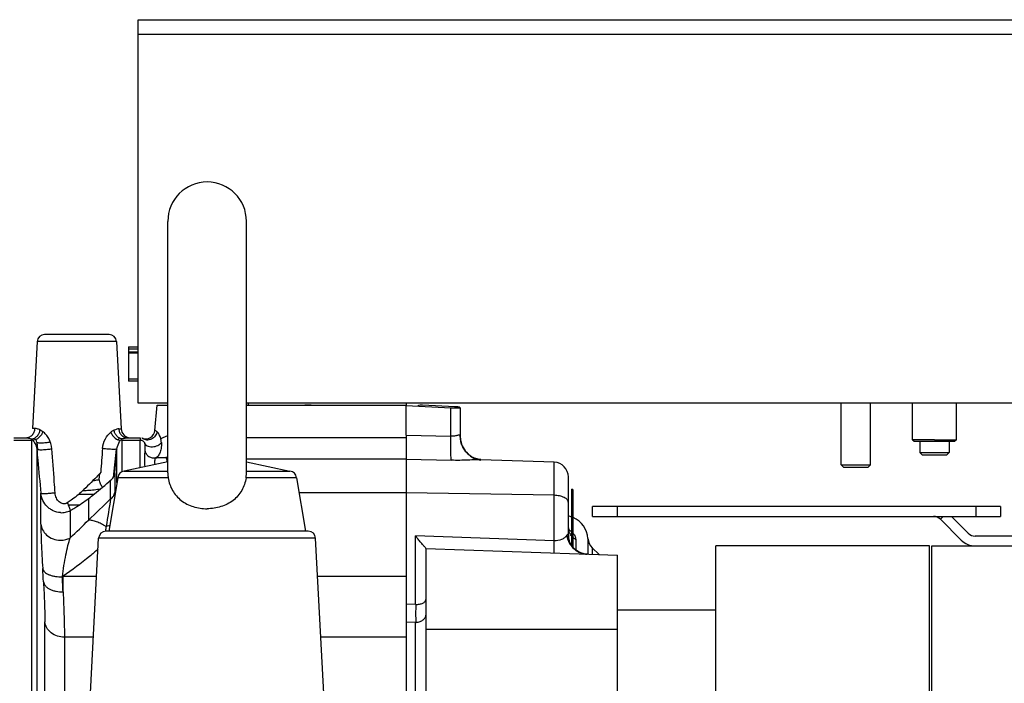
# Model space of a CAD drawing. Extents: x -3093 to 1181, y 8 to 2278.
# Tile 34 of 77: x -1689 to -1488, y 1322 to 1457. Entities that reach past the tile are written whole.
import ezdxf

# ---------------------------------------------------------------- set-up
doc = ezdxf.new("R2010")
doc.units = 0
doc.header["$LTSCALE"] = 65.395
doc.layers.get('0').update_dxf_attribs({"linetype": 'CONTINUOUS'})

msp = doc.modelspace()

# ---------------------------------------------------------------- linework, layer by layer
at = {"color": 6, "linetype": 'CONTINUOUS'}
for p, q in [((-1664.56, 1378.7), (-1664.56, 1456.7)), ((-1664.56, 1456.7), (-1464.56, 1456.7)), ((-1658.56, 1364.56), (-1658.56, 1415.7)), ((-1642.56, 1364.56), (-1642.56, 1415.7)), ((-1670.48, 1392.7), (-1683.63, 1392.7)), ((-1685.13, 1391.28), (-1686.06, 1373.59)), ((-1668.98, 1391.28), (-1668.05, 1373.5)), ((-1666.56, 1388.95), (-1666.56, 1383.2)), ((-1664.56, 1383.2), (-1666.56, 1383.2)), ((-1658.56, 1378.7), (-1664.56, 1378.7)), ((-1661.19, 1373.2), (-1660.74, 1378.33)), ((-1464.56, 1378.7), (-1642.56, 1378.7)), ((-1642.11, 1378.33), (-1642.11, 1378.7)), ((-1521.56, 1366.2), (-1521.56, 1378.7)), ((-1515.56, 1366.2), (-1515.56, 1378.7)), ((-1507.01, 1371.3), (-1507.01, 1378.7)), ((-1498.11, 1371.3), (-1498.11, 1378.7)), ((-1610.06, 1372.21), (-1610.06, 1378.28)), ((-1599.06, 1377.75), (-1599.06, 1372)), ((-1689.91, 1371.7), (-1687.49, 1371.7)), ((-1666.73, 1371.7), (-1664.21, 1371.7)), ((-1663.8, 1371.61), (-1663.8, 1371.61)), ((-1663.8, 1371.61), (-1663.78, 1371.6)), ((-1663.78, 1371.6), (-1663.74, 1371.58)), ((-1502.56, 1371.3), (-1507.01, 1371.3)), ((-1507.01, 1371.3), (-1506.71, 1371)), ((-1506.71, 1371), (-1498.41, 1371)), ((-1505.56, 1371), (-1505.56, 1368.7)), ((-1502.56, 1371.3), (-1498.11, 1371.3)), ((-1499.56, 1371), (-1499.56, 1368.7)), ((-1498.11, 1371.3), (-1498.41, 1371)), ((-1505.56, 1368.7), (-1499.56, 1368.7)), ((-1505.06, 1368.2), (-1505.56, 1368.7)), ((-1500.06, 1368.2), (-1499.56, 1368.7)), ((-1658.56, 1366.83), (-1667.41, 1364.9)), ((-1642.56, 1366.83), (-1633.7, 1364.9)), ((-1579.95, 1366.72), (-1594.84, 1367.24)), ((-1505.06, 1368.2), (-1500.06, 1368.2)), ((-1667.41, 1364.9), (-1658.56, 1364.9)), ((-1642.56, 1364.9), (-1633.7, 1364.9)), ((-1521.56, 1366.2), (-1515.56, 1366.2)), ((-1521.56, 1366.2), (-1521.06, 1365.7)), ((-1521.06, 1365.7), (-1516.06, 1365.7)), ((-1515.56, 1366.2), (-1516.06, 1365.7)), ((-1668.74, 1363.57), (-1670.56, 1352.7)), ((-1658.47, 1363.57), (-1668.74, 1363.57)), ((-1632.38, 1363.57), (-1642.64, 1363.57)), ((-1632.38, 1363.57), (-1630.56, 1352.7)), ((-1577.06, 1351.87), (-1577.06, 1358.5)), ((-1678.84, 1358.08), (-1676.5, 1358.08)), ((-1489.12, 1357.71), (-1572.12, 1357.71)), ((-1572.12, 1355.71), (-1572.12, 1357.71)), ((-1489.12, 1357.71), (-1489.12, 1355.71)), ((-1572.12, 1355.71), (-1489.12, 1355.71)), ((-1501.36, 1355.12), (-1497.11, 1350.87)), ((-1495.69, 1352.28), (-1499.12, 1355.71)), ((-1629.98, 1352.7), (-1671.13, 1352.7)), ((-1675.29, 1300.63), (-1672.63, 1351.28)), ((-1625.83, 1300.63), (-1628.48, 1351.28)), ((-1461.11, 1351.7), (-1494.28, 1351.7)), ((-1606.06, 1349.19), (-1606.06, 1293.14)), ((-1606.06, 1349.16), (-1567.06, 1347.8)), ((-1570.79, 1347.93), (-1572.2, 1349.34)), ((-1503.56, 1349.7), (-1547.06, 1349.7)), ((-1547.06, 969.7), (-1547.06, 1349.7)), ((-1503.56, 969.7), (-1503.56, 1349.7)), ((-1503.11, 1349.7), (-1436.11, 1349.7)), ((-1503.11, 969.7), (-1503.11, 1349.7)), ((-1567.06, 971.59), (-1567.06, 1347.8)), ((-1567.06, 1336.7), (-1547.06, 1336.7))]:
    msp.add_line(p, q, dxfattribs=at)
at = {"color": 9, "linetype": 'CONTINUOUS'}
for p, q in [((-1464.56, 1453.7), (-1664.56, 1453.7)), ((-1668.98, 1391.28), (-1685.13, 1391.28)), ((-1666.56, 1383.7), (-1664.56, 1383.7)), ((-1600.95, 1372), (-1600.95, 1377.8)), ((-1600.14, 1378.01), (-1600.14, 1377.78)), ((-1668.52, 1373.5), (-1668.05, 1373.5)), ((-1689.9, 1371.24), (-1686.21, 1371.24)), ((-1686.21, 1270.15), (-1686.21, 1371.24)), ((-1667.9, 1371.24), (-1667.9, 1364.78)), ((-1667.9, 1371.24), (-1664.21, 1371.24)), ((-1664.21, 1365.59), (-1664.21, 1371.24)), ((-1642.56, 1371.74), (-1610.06, 1371.74)), ((-1610.06, 1372.21), (-1600.95, 1372)), ((-1685.22, 1369.38), (-1685.22, 1269.71)), ((-1668.9, 1362.6), (-1668.9, 1369.44)), ((-1658.56, 1367.63), (-1658.94, 1367.65)), ((-1610.06, 1367.33), (-1642.56, 1367.33)), ((-1610.06, 1367.36), (-1600.87, 1367.12)), ((-1579.95, 1350.75), (-1579.95, 1366.72)), ((-1669.35, 1364.42), (-1669.35, 1360.56)), ((-1670.19, 1359.27), (-1670.19, 1363.1)), ((-1577.06, 1358.5), (-1577.06, 1363.72)), ((-1684.4, 1354.16), (-1684.4, 1360.4)), ((-1610.06, 1360.52), (-1631.87, 1360.52)), ((-1579.95, 1360), (-1610.06, 1360.52)), ((-1576.06, 1349.37), (-1576.06, 1360.97)), ((-1673.61, 1360.19), (-1676.72, 1360.19)), ((-1674.68, 1359.35), (-1674.68, 1354.97)), ((-1678.43, 1356.92), (-1678.43, 1351.35)), ((-1567.12, 1357.71), (-1567.12, 1355.71)), ((-1494.12, 1355.71), (-1494.12, 1357.71)), ((-1628.48, 1351.28), (-1672.63, 1351.28)), ((-1579.95, 1350.75), (-1608.13, 1351.73)), ((-1608.13, 1337.8), (-1608.13, 1351.73)), ((-1575.56, 1351.03), (-1575.56, 1348.9)), ((-1573.07, 1351.24), (-1573.07, 1348.01)), ((-1572.2, 1349.34), (-1572.2, 1347.98)), ((-1680.02, 1343.45), (-1679.87, 1343.53)), ((-1679.87, 1340.37), (-1679.87, 1343.53)), ((-1679.87, 1343.53), (-1673.04, 1343.53)), ((-1628.08, 1343.53), (-1610.06, 1343.53)), ((-1608.13, 1337.8), (-1610.06, 1337.85)), ((-1683.58, 1304.93), (-1683.58, 1334.24)), ((-1608.13, 1334.12), (-1610.06, 1334.17)), ((-1608.13, 1292.7), (-1608.13, 1334.12)), ((-1567.06, 1332.7), (-1606.06, 1332.7)), ((-1679.6, 1331.17), (-1679.6, 1302.37)), ((-1673.69, 1331.17), (-1679.6, 1331.17)), ((-1610.06, 1331.17), (-1627.43, 1331.17))]:
    msp.add_line(p, q, dxfattribs=at)
at = {"color": 2, "linetype": 'CONTINUOUS'}
for p, q in [((-1666.56, 1390.2), (-1666.56, 1388.95)), ((-1666.56, 1390.2), (-1664.56, 1390.2)), ((-1664.56, 1389.7), (-1666.56, 1389.7)), ((-1666.56, 1389.2), (-1664.56, 1389.2)), ((-1666.56, 1388.95), (-1664.56, 1388.95)), ((-1660.74, 1378.33), (-1658.56, 1378.33)), ((-1642.56, 1378.33), (-1610.06, 1378.33)), ((-1610.06, 1378.7), (-1610.06, 1378.27)), ((-1600.14, 1378.01), (-1606.75, 1378.35)), ((-1610.06, 1378.28), (-1600.95, 1377.8)), ((-1600.95, 1377.8), (-1599.06, 1377.75)), ((-1685.59, 1373.59), (-1686.06, 1373.59)), ((-1685.21, 1370.8), (-1685.06, 1369.31)), ((-1664.21, 1371.7), (-1664.2, 1371.65)), ((-1663.8, 1371.61), (-1663.82, 1371.62)), ((-1663.78, 1371.6), (-1663.78, 1371.6)), ((-1663.78, 1371.6), (-1663.78, 1371.6)), ((-1610.06, 1372.21), (-1610.06, 951.62)), ((-1669.05, 1369.37), (-1669.66, 1363.61)), ((-1669.34, 1364.6), (-1668.9, 1369.44)), ((-1672.5, 1363.23), (-1672.4, 1364.46)), ((-1576.36, 1349.75), (-1576.36, 1361.27)), ((-1501.36, 1355.12), (-1500.77, 1355.71)), ((-1671.27, 1352.72), (-1671.27, 1352.69)), ((-1671.27, 1352.72), (-1671.27, 1352.69))]:
    msp.add_line(p, q, dxfattribs=at)
at = {"color": 6, "linetype": 'CONTINUOUS'}
for points in [[(-1663.74, 1371.58), (-1663.7, 1371.56), (-1663.65, 1371.53)], [(-1598.92, 1370.86), (-1598.97, 1371.1), (-1599.01, 1371.35), (-1599.04, 1371.61), (-1599.06, 1371.87), (-1599.06, 1372)], [(-1594.84, 1367.24), (-1594.86, 1367.24), (-1594.89, 1367.25), (-1594.94, 1367.25), (-1594.99, 1367.25), (-1595.05, 1367.26), (-1595.12, 1367.27), (-1595.2, 1367.28), (-1595.29, 1367.3), (-1595.39, 1367.32), (-1595.5, 1367.35), (-1595.62, 1367.38), (-1595.75, 1367.42), (-1595.88, 1367.46), (-1596.02, 1367.51), (-1596.16, 1367.57), (-1596.3, 1367.63), (-1596.45, 1367.7), (-1596.6, 1367.78), (-1596.75, 1367.87), (-1596.89, 1367.96), (-1597.04, 1368.07), (-1597.19, 1368.18), (-1597.34, 1368.3), (-1597.48, 1368.43), (-1597.63, 1368.56), (-1597.77, 1368.71), (-1597.9, 1368.86), (-1598.03, 1369.02), (-1598.16, 1369.19), (-1598.28, 1369.37), (-1598.4, 1369.56), (-1598.51, 1369.76), (-1598.61, 1369.96), (-1598.7, 1370.17), (-1598.78, 1370.39), (-1598.86, 1370.62), (-1598.92, 1370.86)], [(-1577.01, 1353.13), (-1577.04, 1353.28), (-1577.05, 1353.45)], [(-1576.85, 1352.7), (-1576.83, 1352.68), (-1576.84, 1352.7), (-1576.86, 1352.74), (-1576.89, 1352.8), (-1576.93, 1352.89), (-1576.97, 1352.99), (-1577.01, 1353.13)], [(-1573.23, 1348.02), (-1573.34, 1348.02), (-1573.57, 1348.05), (-1573.82, 1348.08), (-1574.06, 1348.14), (-1574.31, 1348.21), (-1574.55, 1348.31), (-1574.8, 1348.41), (-1575.04, 1348.54), (-1575.27, 1348.68), (-1575.49, 1348.84), (-1575.7, 1349.01), (-1575.9, 1349.2), (-1576.09, 1349.4), (-1576.26, 1349.61), (-1576.41, 1349.82), (-1576.55, 1350.05), (-1576.67, 1350.27), (-1576.78, 1350.5), (-1576.86, 1350.73), (-1576.93, 1350.95), (-1576.98, 1351.17), (-1577.02, 1351.37), (-1577.04, 1351.57), (-1577.05, 1351.75), (-1577.06, 1351.87)]]:
    msp.add_lwpolyline(points, dxfattribs=at)
for centre, radius, start, end in [((-1650.56, 1415.7), 8, 0, 180), ((-1683.63, 1391.2), 1.5, 90, 177), ((-1670.48, 1391.2), 1.5, 3, 90), ((-1666.15, 1373.6), 1.9, 183, 265.65), ((-1663.08, 1373.37), 1.9, 247.5646, 355), ((-1686.21, 1370.7), 1, 6, 39.0135), ((-1580.06, 1363.72), 3, 0, 88), ((-1667.34, 1363.5), 1.4, 93, 177), ((-1633.78, 1363.5), 1.4, 3, 87), ((-1576.36, 1360.97), 0.3, 0, 90), ((-1578.06, 1350.87), 5, 70.1188, 78.459), ((-1578.06, 1350.87), 5, 4.2517, 66.4146), ((-1671.13, 1351.2), 1.5, 90, 177), ((-1629.98, 1351.2), 1.5, 3, 90), ((-1570.08, 1351.46), 3, 184.2517, 225), ((-1034.48, 1335.96), 573.65, 179.81629, 180.18371)]:
    msp.add_arc(centre, radius, start, end, dxfattribs=at)
at = {"color": 2, "linetype": 'CONTINUOUS'}
for centre, radius, start, end in [((-1687.11, 1370.43), 1.36, 46.7246, 48.7802), ((-1686.21, 1370.19), 1.05, 77.5647, 89.9888), ((-1687.76, 1369.81), 2.26, 38.2594, 39.7792), ((-1667.91, 1370.7), 1, 115.1292, 143.1307), ((-1667.9, 1370.19), 1.05, 90.0183, 104.6331), ((-1664.2, 1370.72), 0.974, 64.5525, 65.7238), ((-1664.22, 1370.66), 1.04, 61.5167, 62.3796), ((-1665.31, 1369.87), 5.58, 16.7472, 18.173), ((-1657.91, 1368.13), 3.93, 121.4518, 121.6435), ((-1665.46, 1371.3), 5.51, 1.1485, 1.933), ((-1665.17, 1370.44), 5.3, 2.9145, 10.5407), ((-1502.77, 1353.71), 2, 45, 90), ((-1430.48, 1313.12), 244.03, 170.4364, 170.6616), ((-1494.28, 1353.7), 2, 225.0019, 269.9981), ((-1494.28, 1353.7), 4, 225.0001, 269.9999)]:
    msp.add_arc(centre, radius, start, end, dxfattribs=at)
at = {"color": 9, "linetype": 'CONTINUOUS'}
for centre, radius, start, end in [((-1594.17, 1372), 4.89, 180.0043, 190.2258), ((-1594.19, 1372), 4.87, 190.2317, 190.7131), ((-1325.75, 995.16), 501.21, 133.4103, 134.1213), ((-216.23, 1117.53), 1473.92, 170.56016, 170.7808), ((-1735.87, 1414.63), 85.46, 312.2339, 315.7239), ((-1574.16, 1353.57), 2.89, 183.891, 187.7441), ((-1578.6, 1349.97), 3.43, 57.9809, 61.4953), ((-1573.18, 1351.87), 3.87, 180.0433, 196.2504), ((-1574.08, 1353.65), 3.01, 228.8202, 240.5216), ((-2013.92, 1324.49), 330.55, 3.1029, 3.5753), ((-2206.87, 1315.97), 527.56, 2.6512, 2.9858), ((-1608.06, 1336.43), 2.3, 268.2638, 270.0001)]:
    msp.add_arc(centre, radius, start, end, dxfattribs=at)
at = {"color": 2, "linetype": 'CONTINUOUS'}
for points, knots in [([(-1629.36, 1378.33), (-1629.47, 1378.33), (-1629.92, 1378.35), (-1630.37, 1378.34), (-1630.7, 1378.33)], [0, 0, 0, 0, 0.258652, 1, 1, 1, 1]), ([(-1606.75, 1378.35), (-1606.91, 1378.36), (-1607.23, 1378.34), (-1607.54, 1378.24), (-1607.68, 1378.15)], [0, 0, 0, 0, 0.500007, 1, 1, 1, 1]), ([(-1599.06, 1377.75), (-1599.06, 1377.79), (-1599.14, 1377.86), (-1599.25, 1377.9), (-1599.45, 1377.96), (-1599.75, 1378), (-1600.01, 1378.01), (-1600.14, 1378.01)], [0, 0, 0, 0, 0.116091, 0.21336, 0.336954, 0.646649, 1, 1, 1, 1]), ([(-1687.49, 1371.7), (-1687.26, 1371.7), (-1686.77, 1371.79), (-1686.14, 1372.21), (-1685.72, 1372.85), (-1685.61, 1373.35), (-1685.59, 1373.59)], [0, 0, 0, 0, 0.235018, 0.491556, 0.753353, 1, 1, 1, 1]), ([(-1684, 1372.97), (-1684.07, 1372.74), (-1684.22, 1372.4), (-1684.51, 1372), (-1684.86, 1371.64), (-1685.35, 1371.32), (-1685.79, 1371.21), (-1685.99, 1371.21)], [0, 0, 0, 0, 0.254882, 0.39234, 0.530057, 0.786763, 1, 1, 1, 1]), ([(-1682.13, 1369.47), (-1682.18, 1370.2), (-1682.52, 1371.25), (-1683.31, 1372.36), (-1683.77, 1372.78), (-1684, 1372.97)], [0, 0, 0, 0, 0.538625, 0.783488, 1, 1, 1, 1]), ([(-1669.5, 1373.24), (-1669.55, 1373.22), (-1669.77, 1373.11), (-1669.98, 1372.97), (-1670.13, 1372.85)], [0, 0, 0, 0, 0.227842, 1, 1, 1, 1]), ([(-1670.13, 1372.85), (-1670.05, 1372.61), (-1669.88, 1372.26), (-1669.55, 1371.86), (-1669.08, 1371.42), (-1668.56, 1371.19), (-1668.17, 1371.2)], [0, 0, 0, 0, 0.281464, 0.426715, 0.567057, 1, 1, 1, 1]), ([(-1667.91, 1371.48), (-1668.1, 1371.5), (-1668.49, 1371.64), (-1668.99, 1372.05), (-1669.34, 1372.61), (-1669.47, 1373.03), (-1669.5, 1373.24)], [0, 0, 0, 0, 0.227679, 0.483782, 0.749641, 1, 1, 1, 1]), ([(-1660.78, 1372.94), (-1660.82, 1372.64), (-1661.06, 1372.02), (-1661.82, 1371.35), (-1662.8, 1371.15), (-1663.41, 1371.37), (-1663.65, 1371.53)], [0, 0, 0, 0, 0.237202, 0.509091, 0.774224, 1, 1, 1, 1]), ([(-1660.48, 1372.6), (-1660.5, 1372.64), (-1660.59, 1372.76), (-1660.69, 1372.87), (-1660.78, 1372.94)], [0, 0, 0, 0, 0.292045, 1, 1, 1, 1]), ([(-1660.24, 1372.19), (-1660.26, 1372.23), (-1660.33, 1372.37), (-1660.41, 1372.51), (-1660.48, 1372.6)], [0, 0, 0, 0, 0.273099, 1, 1, 1, 1]), ([(-1686.21, 1371.45), (-1686.21, 1371.44), (-1686.21, 1371.36), (-1686.21, 1371.29), (-1686.21, 1371.24)], [0, 0, 0, 0, 0.221377, 1, 1, 1, 1]), ([(-1686.02, 1371.26), (-1686.04, 1371.27), (-1686.08, 1371.33), (-1686.13, 1371.38), (-1686.17, 1371.42)], [0, 0, 0, 0, 0.267696, 1, 1, 1, 1]), ([(-1685.99, 1371.21), (-1685.83, 1370.98), (-1685.47, 1370.42), (-1685.24, 1369.77), (-1685.22, 1369.38)], [0, 0, 0, 0, 0.422237, 1, 1, 1, 1]), ([(-1685.21, 1370.8), (-1685.21, 1370.78), (-1685.16, 1370.75), (-1685.09, 1370.73), (-1684.95, 1370.7), (-1684.7, 1370.68), (-1684.15, 1370.67), (-1683.38, 1370.72), (-1682.75, 1370.8), (-1682.44, 1370.85)], [0, 0, 0, 0, 0.02484, 0.048355, 0.081376, 0.178863, 0.316904, 0.667031, 1, 1, 1, 1]), ([(-1667.9, 1371.24), (-1667.9, 1371.26), (-1667.9, 1371.34), (-1667.9, 1371.42), (-1667.91, 1371.48)], [0, 0, 0, 0, 0.283943, 1, 1, 1, 1]), ([(-1664.2, 1371.56), (-1664.2, 1371.54), (-1664.21, 1371.43), (-1664.21, 1371.32), (-1664.21, 1371.24)], [0, 0, 0, 0, 0.19628, 1, 1, 1, 1]), ([(-1664.21, 1371.24), (-1664.01, 1371.24), (-1663.6, 1371.12), (-1663.34, 1370.78), (-1663.27, 1370.6)], [0, 0, 0, 0, 0.506349, 1, 1, 1, 1]), ([(-1664.2, 1371.65), (-1664.2, 1371.64), (-1664.2, 1371.61), (-1664.2, 1371.58), (-1664.2, 1371.56)], [0, 0, 0, 0, 0.204351, 1, 1, 1, 1]), ([(-1663.65, 1371.53), (-1663.67, 1371.54), (-1663.72, 1371.57), (-1663.77, 1371.6), (-1663.8, 1371.61)], [0, 0, 0, 0, 0.361161, 1, 1, 1, 1]), ([(-1663.27, 1370.6), (-1663.22, 1370.5), (-1663.08, 1370.29), (-1662.74, 1370.05), (-1662.26, 1369.88), (-1661.51, 1369.83), (-1660.63, 1370.05), (-1660.05, 1370.47), (-1659.87, 1370.71)], [0, 0, 0, 0, 0.08481, 0.189879, 0.31882, 0.467653, 0.76965, 1, 1, 1, 1]), ([(-1660.01, 1371.61), (-1660.03, 1371.66), (-1660.09, 1371.86), (-1660.18, 1372.06), (-1660.24, 1372.19)], [0, 0, 0, 0, 0.265725, 1, 1, 1, 1]), ([(-1685.22, 1369.38), (-1685.21, 1369.37), (-1685.19, 1369.35), (-1685.1, 1369.31), (-1684.9, 1369.28), (-1684.56, 1369.27), (-1684.11, 1369.27), (-1683.58, 1369.3), (-1682.92, 1369.35), (-1682.43, 1369.42), (-1682.13, 1369.47)], [0, 0, 0, 0, 0.010755, 0.028638, 0.094045, 0.204131, 0.354408, 0.529057, 0.706366, 1, 1, 1, 1]), ([(-1668.9, 1369.44), (-1668.9, 1369.43), (-1668.92, 1369.41), (-1669.01, 1369.38), (-1669.2, 1369.35), (-1669.53, 1369.33), (-1669.97, 1369.33), (-1670.47, 1369.36), (-1671.11, 1369.41), (-1671.57, 1369.47), (-1671.86, 1369.53)], [0, 0, 0, 0, 0.010883, 0.028869, 0.094571, 0.205225, 0.356263, 0.531494, 0.708766, 1, 1, 1, 1]), ([(-1672.2, 1364.68), (-1672.49, 1364.35), (-1673.24, 1363.53), (-1674.5, 1362.23), (-1675.5, 1361.29), (-1676.01, 1360.81)], [0, 0, 0, 0, 0.241675, 0.615844, 1, 1, 1, 1]), ([(-1670.19, 1363.1), (-1669.96, 1363.24), (-1669.57, 1363.63), (-1669.38, 1364.15), (-1669.35, 1364.42)], [0, 0, 0, 0, 0.505311, 1, 1, 1, 1]), ([(-1669.35, 1364.42), (-1669.35, 1364.43), (-1669.35, 1364.49), (-1669.35, 1364.55), (-1669.34, 1364.6)], [0, 0, 0, 0, 0.163902, 1, 1, 1, 1]), ([(-1674.68, 1359.35), (-1674.28, 1359.66), (-1672.74, 1360.85), (-1671.26, 1362.12), (-1670.19, 1363.1)], [0, 0, 0, 0, 0.257686, 1, 1, 1, 1]), ([(-1671.84, 1361.64), (-1672.01, 1361.84), (-1672.29, 1362.36), (-1672.45, 1362.92), (-1672.5, 1363.23)], [0, 0, 0, 0, 0.455096, 1, 1, 1, 1]), ([(-1676.01, 1360.81), (-1676.71, 1360.17), (-1677.7, 1359.35), (-1678.75, 1358.62), (-1679.02, 1358.45)], [0, 0, 0, 0, 0.75062, 1, 1, 1, 1]), ([(-1679.02, 1358.45), (-1678.95, 1358.3), (-1678.81, 1358.02), (-1678.62, 1357.6), (-1678.49, 1357.23), (-1678.43, 1357.01), (-1678.43, 1356.92)], [0, 0, 0, 0, 0.291804, 0.58192, 0.830754, 1, 1, 1, 1]), ([(-1678.43, 1356.92), (-1678.1, 1357.09), (-1676.81, 1357.84), (-1675.58, 1358.68), (-1674.68, 1359.35)], [0, 0, 0, 0, 0.249063, 1, 1, 1, 1]), ([(-1670.36, 1353.85), (-1670.42, 1353.83), (-1670.66, 1353.74), (-1670.92, 1353.69), (-1671.11, 1353.67)], [0, 0, 0, 0, 0.247057, 1, 1, 1, 1])]:
    msp.add_open_spline(points, degree=3, knots=knots, dxfattribs=at)
at = {"color": 9, "linetype": 'CONTINUOUS'}
for points, knots in [([(-1686.21, 1371.45), (-1686.02, 1371.48), (-1685.61, 1371.62), (-1685.1, 1372.04), (-1684.72, 1372.62), (-1684.58, 1373.07), (-1684.55, 1373.3)], [0, 0, 0, 0, 0.219834, 0.472434, 0.741203, 1, 1, 1, 1]), ([(-1684.55, 1373.3), (-1684.74, 1373.38), (-1685.08, 1373.51), (-1685.44, 1373.59), (-1685.59, 1373.59)], [0, 0, 0, 0, 0.573962, 1, 1, 1, 1]), ([(-1684.55, 1373.3), (-1684.5, 1373.28), (-1684.31, 1373.19), (-1684.13, 1373.07), (-1684, 1372.97)], [0, 0, 0, 0, 0.231084, 1, 1, 1, 1]), ([(-1671.86, 1369.53), (-1671.81, 1370.21), (-1671.41, 1371.47), (-1670.58, 1372.48), (-1670.13, 1372.85)], [0, 0, 0, 0, 0.538539, 1, 1, 1, 1]), ([(-1668.52, 1373.5), (-1668.67, 1373.5), (-1669, 1373.43), (-1669.32, 1373.31), (-1669.5, 1373.24)], [0, 0, 0, 0, 0.42977, 1, 1, 1, 1]), ([(-1668.52, 1373.5), (-1668.51, 1373.27), (-1668.41, 1372.8), (-1668, 1372.19), (-1667.41, 1371.79), (-1666.94, 1371.7), (-1666.73, 1371.7)], [0, 0, 0, 0, 0.246755, 0.5086, 0.765089, 1, 1, 1, 1]), ([(-1660.78, 1372.94), (-1660.83, 1372.98), (-1660.92, 1373.04), (-1661.02, 1373.11), (-1661.08, 1373.15), (-1661.12, 1373.17), (-1661.16, 1373.19), (-1661.18, 1373.2), (-1661.19, 1373.2), (-1661.19, 1373.2)], [0, 0, 0, 0, 0.450051, 0.621131, 0.75899, 0.865169, 0.94039, 0.985172, 1, 1, 1, 1]), ([(-1687.49, 1371.7), (-1687.3, 1371.7), (-1686.87, 1371.63), (-1686.45, 1371.52), (-1686.21, 1371.45)], [0, 0, 0, 0, 0.434796, 1, 1, 1, 1]), ([(-1668.9, 1369.44), (-1668.89, 1369.62), (-1668.76, 1370.25), (-1668.43, 1370.82), (-1668.17, 1371.2)], [0, 0, 0, 0, 0.268582, 1, 1, 1, 1]), ([(-1667.91, 1371.48), (-1667.69, 1371.54), (-1667.3, 1371.64), (-1666.9, 1371.7), (-1666.73, 1371.7)], [0, 0, 0, 0, 0.562437, 1, 1, 1, 1]), ([(-1663.27, 1370.6), (-1663.23, 1370.32), (-1663.22, 1369.91), (-1663.22, 1369.42), (-1663.22, 1369.21), (-1663.23, 1369.12)], [0, 0, 0, 0, 0.576018, 0.809488, 1, 1, 1, 1]), ([(-1659.87, 1370.71), (-1659.85, 1370.31), (-1659.89, 1369.57), (-1660.12, 1368.73), (-1660.38, 1368.21), (-1660.63, 1367.86), (-1660.87, 1367.66), (-1661.05, 1367.61)], [0, 0, 0, 0, 0.346977, 0.630392, 0.745726, 0.844081, 1, 1, 1, 1]), ([(-1658.56, 1372.05), (-1658.69, 1372.02), (-1659.17, 1371.88), (-1659.64, 1371.68), (-1659.96, 1371.48)], [0, 0, 0, 0, 0.267479, 1, 1, 1, 1]), ([(-1600.87, 1367.12), (-1600.88, 1367.2), (-1600.91, 1367.41), (-1600.94, 1367.8), (-1600.96, 1368.32), (-1600.98, 1369.21), (-1600.98, 1370.45), (-1600.97, 1371.48), (-1600.95, 1372)], [0, 0, 0, 0, 0.050924, 0.130506, 0.238152, 0.369551, 0.678852, 1, 1, 1, 1]), ([(-1599.06, 1372), (-1599.06, 1372.05), (-1599.07, 1372.13), (-1599.13, 1372.21), (-1599.19, 1372.24), (-1599.27, 1372.24), (-1599.41, 1372.23), (-1599.62, 1372.18), (-1599.89, 1372.11), (-1600.22, 1372.03), (-1600.58, 1371.99), (-1600.83, 1371.99), (-1600.95, 1372)], [0, 0, 0, 0, 0.074462, 0.105444, 0.137693, 0.175649, 0.221474, 0.336834, 0.478621, 0.640115, 0.815789, 1, 1, 1, 1]), ([(-1598.97, 1371.09), (-1598.88, 1370.61), (-1598.54, 1369.64), (-1597.6, 1368.4), (-1596.33, 1367.51), (-1595.35, 1367.2), (-1594.86, 1367.12)], [0, 0, 0, 0, 0.244172, 0.500125, 0.756081, 1, 1, 1, 1]), ([(-1685.22, 1369.38), (-1685.15, 1368.63), (-1684.87, 1365.64), (-1684.6, 1362.65), (-1684.4, 1360.4)], [0, 0, 0, 0, 0.249819, 1, 1, 1, 1]), ([(-1681.49, 1360.49), (-1681.55, 1361.24), (-1681.76, 1364.23), (-1681.97, 1367.22), (-1682.13, 1369.47)], [0, 0, 0, 0, 0.250163, 1, 1, 1, 1]), ([(-1663.23, 1369.12), (-1663.25, 1368.9), (-1663.3, 1368.43), (-1663.34, 1367.33), (-1663.29, 1366.44), (-1663.25, 1365.8)], [0, 0, 0, 0, 0.192554, 0.425537, 1, 1, 1, 1]), ([(-1663.23, 1369.12), (-1663.19, 1368.88), (-1663, 1368.42), (-1662.47, 1367.87), (-1661.77, 1367.58), (-1661.28, 1367.57), (-1661.05, 1367.61)], [0, 0, 0, 0, 0.243756, 0.504686, 0.762981, 1, 1, 1, 1]), ([(-1661.16, 1366.26), (-1661.17, 1366.43), (-1661.18, 1366.75), (-1661.16, 1367.15), (-1661.12, 1367.41), (-1661.08, 1367.55), (-1661.06, 1367.6), (-1661.05, 1367.61)], [0, 0, 0, 0, 0.387179, 0.687171, 0.89464, 0.960975, 1, 1, 1, 1]), ([(-1661.05, 1367.61), (-1660.89, 1367.63), (-1660.18, 1367.71), (-1659.47, 1367.7), (-1658.94, 1367.65)], [0, 0, 0, 0, 0.233209, 1, 1, 1, 1]), ([(-1658.56, 1367.78), (-1658.59, 1367.77), (-1658.71, 1367.71), (-1658.84, 1367.67), (-1658.94, 1367.65)], [0, 0, 0, 0, 0.261727, 1, 1, 1, 1]), ([(-1658.94, 1367.65), (-1658.86, 1367.56), (-1658.78, 1367.25), (-1658.78, 1366.96), (-1658.78, 1366.78)], [0, 0, 0, 0, 0.397161, 1, 1, 1, 1]), ([(-1594.84, 1367.24), (-1595.01, 1367.25), (-1595.4, 1367.24), (-1596.27, 1367.21), (-1597.53, 1367.14), (-1599.15, 1367.1), (-1600.29, 1367.1), (-1600.87, 1367.12)], [0, 0, 0, 0, 0.086388, 0.190923, 0.436801, 0.711695, 1, 1, 1, 1]), ([(-1673.79, 1362.97), (-1673.68, 1362.99), (-1673.25, 1363.06), (-1672.82, 1363.15), (-1672.5, 1363.23)], [0, 0, 0, 0, 0.255766, 1, 1, 1, 1]), ([(-1681.49, 1360.49), (-1681.78, 1360.45), (-1682.24, 1360.39), (-1682.87, 1360.34), (-1683.35, 1360.32), (-1683.77, 1360.31), (-1684.09, 1360.32), (-1684.28, 1360.35), (-1684.37, 1360.38), (-1684.39, 1360.39), (-1684.4, 1360.4)], [0, 0, 0, 0, 0.300455, 0.475584, 0.646811, 0.794891, 0.904939, 0.971407, 0.989552, 1, 1, 1, 1]), ([(-1680.42, 1356.47), (-1680.92, 1356.5), (-1681.67, 1356.69), (-1682.54, 1357.2), (-1683.32, 1357.85), (-1684.06, 1358.91), (-1684.35, 1359.9), (-1684.4, 1360.4)], [0, 0, 0, 0, 0.248293, 0.373439, 0.498902, 0.749627, 1, 1, 1, 1]), ([(-1679.02, 1358.45), (-1679.14, 1358.36), (-1679.42, 1358.24), (-1679.86, 1358.23), (-1680.29, 1358.37), (-1680.81, 1358.74), (-1681.3, 1359.46), (-1681.47, 1360.14), (-1681.49, 1360.49)], [0, 0, 0, 0, 0.11535, 0.227799, 0.342414, 0.463135, 0.722715, 1, 1, 1, 1]), ([(-1675.85, 1360.96), (-1675.54, 1360.97), (-1674.31, 1361.04), (-1673.09, 1361.18), (-1672.2, 1361.33)], [0, 0, 0, 0, 0.257913, 1, 1, 1, 1]), ([(-1670.19, 1359.27), (-1669.97, 1359.41), (-1669.57, 1359.78), (-1669.38, 1360.3), (-1669.35, 1360.56)], [0, 0, 0, 0, 0.496009, 1, 1, 1, 1]), ([(-1669.35, 1360.56), (-1669.35, 1360.5), (-1669.35, 1360.26), (-1669.36, 1360.01), (-1669.36, 1359.82)], [0, 0, 0, 0, 0.226392, 1, 1, 1, 1]), ([(-1577.06, 1358.5), (-1577.06, 1358.6), (-1577.1, 1358.8), (-1577.27, 1359.08), (-1577.55, 1359.34), (-1578.06, 1359.65), (-1578.87, 1359.91), (-1579.58, 1359.99), (-1579.95, 1360)], [0, 0, 0, 0, 0.082819, 0.173865, 0.278479, 0.398623, 0.680943, 1, 1, 1, 1]), ([(-1680.42, 1356.47), (-1680.07, 1356.45), (-1679.38, 1356.51), (-1678.73, 1356.75), (-1678.43, 1356.92)], [0, 0, 0, 0, 0.500257, 1, 1, 1, 1]), ([(-1671.11, 1353.67), (-1671.44, 1353.86), (-1672.08, 1354.21), (-1673.02, 1354.63), (-1673.88, 1354.88), (-1674.43, 1354.96), (-1674.68, 1354.97)], [0, 0, 0, 0, 0.30031, 0.569894, 0.803399, 1, 1, 1, 1]), ([(-1684.4, 1354.16), (-1684.4, 1353.61), (-1684.37, 1352.36), (-1684.26, 1349.34), (-1684.12, 1346.88), (-1684.01, 1345.11)], [0, 0, 0, 0, 0.181783, 0.413645, 1, 1, 1, 1]), ([(-1684.4, 1354.16), (-1684.35, 1353.76), (-1684.1, 1352.92), (-1683.24, 1351.81), (-1681.94, 1351.05), (-1680.92, 1350.87), (-1680.42, 1350.87)], [0, 0, 0, 0, 0.213625, 0.460058, 0.729371, 1, 1, 1, 1]), ([(-1576.36, 1351.69), (-1576.54, 1351.9), (-1576.84, 1352.37), (-1576.99, 1352.91), (-1577.03, 1353.18)], [0, 0, 0, 0, 0.504996, 1, 1, 1, 1]), ([(-1576.78, 1352.87), (-1576.74, 1352.85), (-1576.6, 1352.75), (-1576.45, 1352.64), (-1576.36, 1352.56)], [0, 0, 0, 0, 0.266053, 1, 1, 1, 1]), ([(-1680.42, 1350.87), (-1680.05, 1350.87), (-1679.36, 1350.95), (-1678.71, 1351.2), (-1678.43, 1351.35)], [0, 0, 0, 0, 0.527899, 1, 1, 1, 1]), ([(-1680.02, 1343.45), (-1679.83, 1344.95), (-1679.49, 1347.08), (-1678.91, 1349.7), (-1678.59, 1350.84), (-1678.43, 1351.35)], [0, 0, 0, 0, 0.561647, 0.799421, 1, 1, 1, 1]), ([(-1579.95, 1348.25), (-1579.96, 1348.25), (-1579.96, 1348.27), (-1579.97, 1348.3), (-1579.97, 1348.36), (-1579.97, 1348.43), (-1579.98, 1348.53), (-1579.98, 1348.7), (-1579.98, 1348.97), (-1579.98, 1349.34), (-1579.97, 1349.77), (-1579.96, 1350.25), (-1579.96, 1350.58), (-1579.95, 1350.75)], [0, 0, 0, 0, 0.004998, 0.018122, 0.039857, 0.070381, 0.109756, 0.157715, 0.277979, 0.427869, 0.60213, 0.794919, 1, 1, 1, 1]), ([(-1577.43, 1351.81), (-1577.55, 1351.64), (-1577.85, 1351.32), (-1578.67, 1350.83), (-1579.44, 1350.72), (-1579.95, 1350.75)], [0, 0, 0, 0, 0.217726, 0.457045, 1, 1, 1, 1]), ([(-1577.06, 1351.87), (-1577.06, 1351.9), (-1577.06, 1351.95), (-1577.08, 1352.02), (-1577.13, 1352.06), (-1577.19, 1352.05), (-1577.24, 1352.02), (-1577.3, 1351.96), (-1577.37, 1351.89), (-1577.41, 1351.84), (-1577.43, 1351.81)], [0, 0, 0, 0, 0.14875, 0.255605, 0.334676, 0.416443, 0.522409, 0.656757, 0.817209, 1, 1, 1, 1]), ([(-1577.43, 1351.81), (-1577.32, 1351.3), (-1576.95, 1350.31), (-1576.14, 1349.27), (-1575.31, 1348.64), (-1574.43, 1348.19), (-1573.7, 1348.03), (-1573.23, 1348.02)], [0, 0, 0, 0, 0.254092, 0.514227, 0.642243, 0.766671, 1, 1, 1, 1]), ([(-1576.06, 1352.25), (-1575.89, 1352.05), (-1575.65, 1351.67), (-1575.56, 1351.22), (-1575.56, 1351.03)], [0, 0, 0, 0, 0.57015, 1, 1, 1, 1]), ([(-1672.75, 1349.02), (-1673.31, 1348.54), (-1675.61, 1346.61), (-1678.01, 1344.8), (-1679.87, 1343.53)], [0, 0, 0, 0, 0.248605, 1, 1, 1, 1]), ([(-1684.01, 1345.11), (-1683.99, 1344.99), (-1683.9, 1344.74), (-1683.64, 1344.4), (-1683.23, 1344.09), (-1682.72, 1343.83), (-1682.1, 1343.63), (-1681.2, 1343.46), (-1680.49, 1343.43), (-1680.02, 1343.45)], [0, 0, 0, 0, 0.078062, 0.168841, 0.27706, 0.403077, 0.544568, 0.695782, 1, 1, 1, 1]), ([(-1683.85, 1342.39), (-1683.77, 1340.89), (-1683.65, 1338.17), (-1683.58, 1335.45), (-1683.58, 1334.24)], [0, 0, 0, 0, 0.553394, 1, 1, 1, 1]), ([(-1683.85, 1342.39), (-1683.83, 1342.25), (-1683.74, 1341.96), (-1683.48, 1341.56), (-1683.08, 1341.19), (-1682.56, 1340.88), (-1681.94, 1340.63), (-1681.05, 1340.41), (-1680.34, 1340.36), (-1679.87, 1340.38)], [0, 0, 0, 0, 0.086986, 0.184829, 0.296927, 0.423369, 0.562164, 0.708472, 1, 1, 1, 1]), ([(-1679.87, 1340.37), (-1679.79, 1338.68), (-1679.67, 1335.61), (-1679.6, 1332.54), (-1679.6, 1331.17)], [0, 0, 0, 0, 0.553265, 1, 1, 1, 1]), ([(-1608.13, 1337.8), (-1607.86, 1337.8), (-1607.36, 1337.84), (-1606.78, 1338.01), (-1606.41, 1338.22), (-1606.22, 1338.39), (-1606.09, 1338.59), (-1606.06, 1338.73), (-1606.06, 1338.8)], [0, 0, 0, 0, 0.31757, 0.601578, 0.722582, 0.827523, 0.918164, 1, 1, 1, 1]), ([(-1679.6, 1331.17), (-1680.07, 1331.17), (-1681.04, 1331.31), (-1682.32, 1331.96), (-1683.25, 1332.99), (-1683.54, 1333.83), (-1683.58, 1334.24)], [0, 0, 0, 0, 0.257915, 0.524856, 0.776623, 1, 1, 1, 1]), ([(-1606.06, 1335.86), (-1606.06, 1335.63), (-1606.17, 1335.16), (-1606.62, 1334.58), (-1607.28, 1334.21), (-1607.8, 1334.12), (-1608.06, 1334.12)], [0, 0, 0, 0, 0.233489, 0.476962, 0.733919, 1, 1, 1, 1])]:
    msp.add_open_spline(points, degree=3, knots=knots, dxfattribs=at)
at = {"color": 2, "linetype": 'CONTINUOUS'}
msp.add_open_spline([(-1671.86, 1369.53), (-1671.97, 1367.91), (-1672.09, 1366.3), (-1672.2, 1364.68)], degree=3, dxfattribs=at)
at = {"color": 6, "linetype": 'CONTINUOUS'}
for points, knots in [([(-1658.56, 1364.56), (-1658.56, 1364.5), (-1658.55, 1364.16), (-1658.51, 1363.83), (-1658.47, 1363.57)], [0, 0, 0, 0, 0.201337, 1, 1, 1, 1]), ([(-1642.64, 1363.57), (-1642.63, 1363.67), (-1642.59, 1364), (-1642.56, 1364.33), (-1642.56, 1364.56)], [0, 0, 0, 0, 0.290032, 1, 1, 1, 1]), ([(-1658.47, 1363.57), (-1658.41, 1363.11), (-1658.2, 1362.22), (-1657.65, 1360.96), (-1656.85, 1359.85), (-1655.51, 1358.61), (-1653.39, 1357.54), (-1651.51, 1357.27), (-1650.56, 1357.27)], [0, 0, 0, 0, 0.124956, 0.247929, 0.369941, 0.492449, 0.742289, 1, 1, 1, 1]), ([(-1642.64, 1363.57), (-1642.71, 1363.11), (-1642.91, 1362.22), (-1643.47, 1360.96), (-1644.26, 1359.85), (-1645.6, 1358.61), (-1647.72, 1357.54), (-1649.61, 1357.27), (-1650.56, 1357.27)], [0, 0, 0, 0, 0.124957, 0.247928, 0.36994, 0.492449, 0.742288, 1, 1, 1, 1]), ([(-1606.08, 1349.25), (-1606.12, 1349.3), (-1606.22, 1349.42), (-1606.4, 1349.62), (-1606.63, 1349.88), (-1607.01, 1350.3), (-1607.52, 1350.92), (-1607.92, 1351.45), (-1608.13, 1351.73)], [0, 0, 0, 0, 0.05786, 0.144602, 0.253704, 0.380197, 0.671772, 1, 1, 1, 1]), ([(-1606.06, 1349.19), (-1606.06, 1349.19), (-1606.06, 1349.21), (-1606.07, 1349.23), (-1606.08, 1349.25)], [0, 0, 0, 0, 0.180333, 1, 1, 1, 1])]:
    msp.add_open_spline(points, degree=3, knots=knots, dxfattribs=at)

doc.saveas('drawing.dxf')
